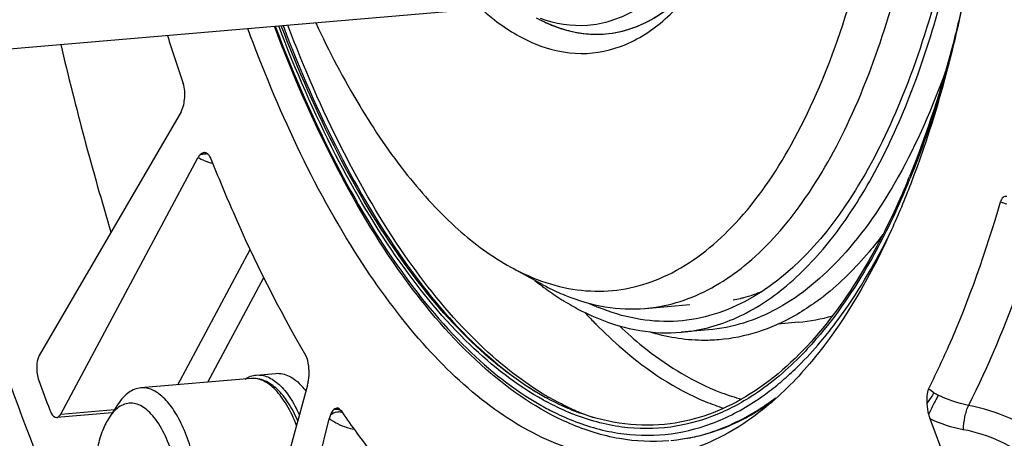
# Model space of a CAD drawing. Header units: millimetres. Extents: x 0 to 420, y 0 to 297.
# Tile 6 of 52: x 96.9 to 105.72, y 34.26 to 38.01. Entities that reach past the tile are written whole.
import ezdxf

# ---------------------------------------------------------------- set-up
doc = ezdxf.new("R2010")
doc.units = ezdxf.units.MM
doc.header["$LTSCALE"] = 23.1
doc.layers.add('COMPONENTS', color=7, linetype='CONTINUOUS')

msp = doc.modelspace()

# ---------------------------------------------------------------- linework, layer by layer
at = {"layer": 'COMPONENTS', "color": 7, "linetype": 'CONTINUOUS'}
for p, q in [((86.14522, 36.84351), (101.87551, 38.17983)), ((98.34738, 37.18457), (97.07807, 35.00036)), ((97.27134, 34.47536), (98.49897, 36.77278)), ((104.65141, 36.12606), (104.64711, 36.11753)), ((98.319, 34.73907), (98.96637, 35.95058)), ((101.29882, 35.79341), (101.57991, 35.63903)), ((98.58702, 34.76184), (99.0879, 35.69919)), ((102.50111, 35.42289), (102.90146, 35.45691)), ((103.87425, 35.29868), (103.69008, 35.28304)), ((103.06831, 35.23022), (102.82365, 35.20943)), ((99.02109, 34.82601), (99.19667, 34.84093)), ((98.97518, 34.79482), (97.98718, 34.71088)), ((99.47991, 34.73696), (98.63493, 31.64539)), ((97.78537, 34.56759), (97.70591, 34.44791)), ((101.62931, 34.6157), (101.61982, 34.62081)), ((97.73238, 34.48778), (97.2357, 34.44558)), ((97.27134, 34.47536), (97.7512, 34.51613)), ((99.77955, 34.50711), (99.78921, 34.49303)), ((101.83062, 34.48691), (101.82542, 34.48906)), ((101.84109, 34.51575), (101.83815, 34.51695)), ((98.88119, 31.25819), (99.67307, 34.43325)), ((106.26827, 31.22897), (105.05258, 34.43294)), ((102.87992, 34.25935), (102.88474, 34.26027))]:
    msp.add_line(p, q, dxfattribs=at)
for centre, radius, start, end in [((102.19379, 39.23908), 1.38319, 242.750577, 243.966948), ((102.16526, 39.18003), 1.31761, 243.954631, 246.771736), ((102.14298, 39.12891), 1.26185, 246.786074, 247.686642), ((102.13399, 39.10702), 1.23818, 247.686827, 248.595333), ((102.11745, 39.06405), 1.19215, 248.58169, 251.764309), ((102.10129, 39.01571), 1.14117, 251.775396, 253.602718), ((102.08778, 38.96891), 1.09247, 253.589585, 257.478035), ((102.07894, 38.93055), 1.0531, 257.494925, 258.873185), ((115.01248, 43.15336), 17.59912, 197.47316, 198.948381), ((102.07165, 38.89136), 1.01324, 258.8503, 264.35502), ((102.06798, 38.85899), 0.98066, 264.382179, 265.67793), ((102.06692, 38.84362), 0.96526, 265.671921, 270.05063), ((102.06683, 38.82939), 0.95103, 270.057062, 274.820326), ((125.1923, 44.35288), 28.68328, 193.230909, 196.710265), ((98.55846, 36.68142), 0.12308, 89.104035, 96.055405), ((98.55536, 36.77377), 0.04462, 81.181948, 91.408278), ((98.52878, 36.70099), 0.12013, 68.571111, 77.749391), ((98.55852, 36.68922), 0.11528, 81.804629, 89.07536), ((98.76306, 37.29218), 0.58332, 249.662615, 253.145848), ((98.78538, 37.36601), 0.66045, 253.149189, 256.548237), ((97.92495, 39.44651), 7.50246, 337.305208, 337.753112), ((97.87902, 39.44379), 7.55534, 337.459401, 337.748591), ((103.32661, 37.95923), 2.91745, 231.566326, 233.055871), ((103.25069, 37.85851), 2.79133, 233.058824, 234.172219), ((103.1348, 37.69561), 2.59141, 234.141413, 237.879104), ((103.00578, 36.92575), 1.45509, 283.893486, 285.158949), ((102.98979, 36.98065), 1.51226, 285.199902, 291.872273), ((102.69784, 37.32244), 2.27426, 306.979364, 308.146732), ((103.05137, 37.56551), 2.43687, 237.913993, 238.311175), ((102.82359, 37.2315), 1.94571, 245.025997, 247.674565), ((103.01004, 36.9083), 1.43713, 281.190108, 283.895536), ((105.28329, 38.44523), 4.51509, 222.663273, 224.209489), ((103.74701, 36.77471), 1.4815, 274.929788, 287.008074), ((105.16134, 38.32747), 4.34557, 224.21768, 224.484964), ((101.44643, 37.38461), 3.41936, 318.851454, 319.174574), ((101.99164, 36.80504), 2.67224, 309.254604, 312.91902), ((118.56824, 42.54022), 22.85236, 199.855842, 200.564983), ((98.97761, 34.31032), 0.61452, 40.116698, 41.98745), ((98.93863, 34.27746), 0.6655, 38.345022, 40.117649), ((98.90977, 34.25448), 0.70238, 37.707768, 38.354923), ((102.9434, 36.90194), 2.62166, 238.701017, 239.547079), ((102.91738, 36.85776), 2.57039, 239.547964, 240.133555), ((105.32631, 35.04692), 0.44794, 237.797672, 243.413909), ((102.81092, 36.75249), 2.52382, 240.477137, 241.068576), ((102.78553, 36.76056), 2.46671, 241.075847, 241.677758), ((102.78902, 36.78139), 2.45665, 241.221018, 241.579959), ((103.80893, 36.46111), 2.02348, 247.651895, 252.625325), ((102.28758, 36.46018), 2.29998, 303.025092, 306.887883), ((102.32028, 36.43994), 2.2737, 303.358853, 305.609374), ((99.72795, 34.39624), 0.12263, 86.639576, 95.278859), ((99.76399, 34.37523), 0.12001, 94.23112, 100.926491), ((102.62975, 36.43416), 2.10484, 247.687501, 248.324039), ((102.63318, 36.45417), 2.09401, 247.773855, 248.412658), ((102.74743, 36.52752), 2.19881, 245.686907, 246.371708), ((102.61823, 36.41616), 2.05317, 248.410159, 249.836386), ((102.72773, 36.48228), 2.14946, 246.369401, 247.684902), ((102.68862, 36.38529), 2.04488, 247.66683, 251.424829), ((102.35321, 36.36119), 2.18121, 302.216596, 302.996703), ((102.36153, 36.37788), 2.19919, 302.606508, 303.350193), ((102.7163, 36.45965), 2.25122, 246.405594, 246.788145)]:
    msp.add_arc(centre, radius, start, end, dxfattribs=at)
for points, knots in [([(107.50989, 30.50235), (107.88657, 31.60304), (108.47387, 34.0085), (108.90599, 37.844), (108.92392, 41.95252), (108.52531, 46.11328), (107.73202, 50.1038), (106.5865, 53.71341), (105.15288, 56.75203), (103.93701, 58.4589), (103.28107, 59.14144)], [0, 0, 0, 0, 0.1164752, 0.2468038, 0.3856982, 0.5270663, 0.664599, 0.7923265, 0.9052231, 1, 1, 1, 1]), ([(102.23555, 50.61095), (102.44307, 50.52579), (102.86169, 50.2602), (103.41455, 49.6839), (103.9291, 48.92017), (104.3921, 47.98897), (104.79171, 46.91547), (105.23232, 45.30463), (105.54977, 43.16752), (105.5634, 41.01243), (105.37196, 39.37064), (105.14004, 38.27154), (104.82128, 37.30576), (104.3382, 36.31909), (103.81093, 35.70318), (103.39742, 35.48564)], [0, 0, 0, 0, 0.0403179, 0.0876576, 0.1427146, 0.2051946, 0.2741653, 0.3482689, 0.5050353, 0.6609768, 0.7340883, 0.8017409, 0.8626562, 0.9160202, 1, 1, 1, 1]), ([(102.88652, 35.51051), (103.0812, 35.58335), (103.47114, 35.82906), (103.95561, 36.39124), (104.37218, 37.14487), (104.71197, 38.07036), (104.96697, 39.14236), (105.18859, 40.76576), (105.20516, 42.92023), (104.91014, 45.06852), (104.48204, 46.69755), (104.0882, 47.78703), (103.62833, 48.73329), (103.11475, 49.50965), (102.56133, 50.09502), (102.14056, 50.36432), (101.93197, 50.44992)], [0, 0, 0, 0, 0.0375462, 0.0813341, 0.1328536, 0.1922731, 0.2589069, 0.3315145, 0.4878624, 0.6464085, 0.7216552, 0.791785, 0.8553343, 0.9112811, 0.9592717, 1, 1, 1, 1]), ([(101.49757, 35.69807), (101.59988, 35.65609), (101.80811, 35.59218), (102.13033, 35.56622), (102.44747, 35.61464), (102.87101, 35.78248), (103.3714, 36.19669), (103.86207, 36.92152), (104.26469, 37.86505), (104.56639, 38.99673), (104.75732, 40.27684), (104.82982, 41.65834), (104.78101, 43.08949), (104.61255, 44.51631), (104.33094, 45.88496), (103.94689, 47.14413), (103.47521, 48.24731), (102.93204, 49.15539), (102.3363, 49.83789), (101.87245, 50.14982), (101.64233, 50.24426)], [0, 0, 0, 0, 0.0191704, 0.0374558, 0.0555754, 0.074286, 0.1158238, 0.1656693, 0.2248464, 0.2928362, 0.3681749, 0.4488075, 0.5323172, 0.6161077, 0.6975657, 0.774222, 0.8439272, 0.9050679, 0.9568817, 1, 1, 1, 1]), ([(103.73735, 35.60124), (103.89763, 35.73087), (104.20453, 36.05651), (104.58703, 36.66071), (104.9167, 37.39953), (105.29215, 38.59374), (105.57035, 40.31116), (105.61813, 42.51651), (105.38536, 44.76505), (104.96395, 46.56603), (104.4934, 47.87073), (104.09998, 48.71858), (103.66521, 49.44448), (103.33277, 49.86319), (103.1602, 50.04403)], [0, 0, 0, 0, 0.0401767, 0.0863421, 0.1388288, 0.1974022, 0.3299229, 0.4762152, 0.6262345, 0.7694104, 0.8354095, 0.8962829, 0.9512829, 1, 1, 1, 1]), ([(101.56352, 38.02336), (101.69748, 37.97424), (101.98962, 37.92588), (102.42878, 38.06965), (102.8121, 38.40364), (103.13832, 38.89712), (103.4052, 39.53488), (103.684, 40.59739), (103.76018, 41.46754), (103.76617, 42.0699)], [0, 0, 0, 0, 0.082096, 0.1639274, 0.2573431, 0.3692736, 0.5017028, 0.6533923, 1, 1, 1, 1]), ([(101.51841, 37.79239), (101.64769, 37.73933), (101.92463, 37.67598), (102.35253, 37.76748), (102.73844, 38.03542), (102.94439, 38.29133), (103.04149, 38.43759)], [0, 0, 0, 0, 0.232694, 0.4587084, 0.7076702, 1, 1, 1, 1]), ([(102.14674, 37.88172), (102.22728, 37.88852), (102.39127, 37.92418), (102.71564, 38.08496), (102.9177, 38.28812), (103.03622, 38.44116)], [0, 0, 0, 0, 0.2249584, 0.4612071, 1, 1, 1, 1]), ([(102.14726, 37.88177), (102.31108, 37.89569), (102.6614, 38.02701), (102.91769, 38.28811), (103.03614, 38.44105)], [0, 0, 0, 0, 0.4594216, 1, 1, 1, 1]), ([(105.36556, 38.24836), (105.33343, 38.10004), (105.20198, 37.54312), (105.02816, 36.99532), (104.86894, 36.60609)], [0, 0, 0, 0, 0.2651788, 1, 1, 1, 1]), ([(105.36527, 38.24878), (105.33414, 38.09511), (105.20608, 37.51617), (105.03565, 36.94583), (104.87907, 36.53872)], [0, 0, 0, 0, 0.2644165, 1, 1, 1, 1]), ([(101.03482, 38.10698), (101.07344, 38.07233), (101.22113, 37.94855), (101.38804, 37.84589), (101.51841, 37.79239)], [0, 0, 0, 0, 0.269094, 1, 1, 1, 1]), ([(101.52666, 38.02737), (101.62441, 37.97369), (101.82596, 37.8911), (102.0443, 37.87302), (102.14726, 37.88177)], [0, 0, 0, 0, 0.5190574, 1, 1, 1, 1]), ([(103.55312, 34.51514), (103.37923, 34.37687), (103.0051, 34.15147), (102.36021, 34.03501), (101.70474, 34.17339), (101.07052, 34.54428), (100.46542, 35.12459), (99.6614, 36.22199), (99.20836, 37.21547), (98.94594, 37.92957)], [0, 0, 0, 0, 0.0994656, 0.1916623, 0.2865136, 0.392967, 0.5165339, 0.6593795, 1, 1, 1, 1]), ([(101.81523, 34.39663), (101.54701, 34.51379), (101.01026, 34.8838), (100.31964, 35.67745), (99.69095, 36.72143), (99.34492, 37.51861), (99.183, 37.94996)], [0, 0, 0, 0, 0.1942692, 0.4246909, 0.6941894, 1, 1, 1, 1]), ([(99.19109, 37.9508), (99.34046, 37.55441), (99.65833, 36.81755), (100.22762, 35.84054), (100.84863, 35.07563), (101.326, 34.69298), (101.56725, 34.55636)], [0, 0, 0, 0, 0.3016064, 0.5701361, 0.8025943, 1, 1, 1, 1]), ([(101.5925, 34.60154), (101.35232, 34.73426), (100.87638, 35.10927), (100.25696, 35.86366), (99.68868, 36.83021), (99.37124, 37.56027), (99.22197, 37.95329)], [0, 0, 0, 0, 0.1971233, 0.4293913, 0.6979922, 1, 1, 1, 1]), ([(101.60631, 34.62818), (101.36727, 34.75947), (100.89339, 35.13109), (100.27639, 35.87969), (99.71007, 36.83948), (99.39356, 37.56471), (99.24465, 37.9552)], [0, 0, 0, 0, 0.1971189, 0.4293538, 0.6979431, 1, 1, 1, 1]), ([(99.26029, 37.95654), (99.40833, 37.56755), (99.72299, 36.84459), (100.28553, 35.88643), (100.89843, 35.13663), (101.36893, 34.76194), (101.60658, 34.62818)], [0, 0, 0, 0, 0.3015305, 0.5699719, 0.8024298, 1, 1, 1, 1]), ([(101.58143, 34.66181), (101.35045, 34.80224), (100.89495, 35.18299), (100.30016, 35.929), (99.75395, 36.87191), (99.44729, 37.58005), (99.30292, 37.96017)], [0, 0, 0, 0, 0.1992259, 0.4324382, 0.7003163, 1, 1, 1, 1]), ([(99.55393, 37.98149), (99.67232, 37.72683), (99.91877, 37.25366), (100.34276, 36.62797), (100.79391, 36.13494), (101.13006, 35.8861), (101.29902, 35.79332)], [0, 0, 0, 0, 0.2967254, 0.5625292, 0.7963352, 1, 1, 1, 1]), ([(101.42797, 28.41591), (100.81145, 28.66891), (99.93714, 29.34029), (98.96236, 30.49339), (97.93706, 32.05637), (96.84394, 34.4545), (96.22508, 36.54818), (95.96013, 37.67563)], [0, 0, 0, 0, 0.1806802, 0.288978, 0.4097493, 0.6859976, 1, 1, 1, 1]), ([(97.31222, 29.51483), (96.66447, 30.68283), (95.54581, 33.31677), (94.81122, 36.07371), (94.50727, 37.55274)], [0, 0, 0, 0, 0.4693665, 1, 1, 1, 1]), ([(105.19074, 37.54772), (105.07421, 37.22264), (104.81915, 36.63417), (104.32055, 35.89722), (103.81657, 35.46768), (103.38948, 35.28196), (103.17449, 35.23923), (103.06831, 35.23022)], [0, 0, 0, 0, 0.313724, 0.5796609, 0.8027327, 0.9031991, 1, 1, 1, 1]), ([(105.2193, 37.61464), (105.19423, 37.52342), (105.09335, 37.17467), (104.97338, 36.83126), (104.87172, 36.5828)], [0, 0, 0, 0, 0.2605698, 1, 1, 1, 1]), ([(93.93156, 37.50403), (94.31006, 35.66231), (95.04631, 33.02984), (96.46507, 29.8708), (97.28186, 28.51338), (97.71634, 27.91003)], [0, 0, 0, 0, 0.543692, 0.7850027, 1, 1, 1, 1]), ([(98.3615, 37.21505), (98.36367, 37.22087), (98.37209, 37.24679), (98.37681, 37.27382), (98.37889, 37.29473)], [0, 0, 0, 0, 0.2283307, 1, 1, 1, 1]), ([(98.55426, 36.81838), (98.5435, 36.81812), (98.52861, 36.81095), (98.51815, 36.80029), (98.51537, 36.79708)], [0, 0, 0, 0, 0.717238, 1, 1, 1, 1]), ([(98.58412, 36.80846), (98.58302, 36.80926), (98.58083, 36.81076), (98.57853, 36.8121), (98.57738, 36.81271)], [0, 0, 0, 0, 0.5097692, 1, 1, 1, 1]), ([(98.59178, 36.80188), (98.59055, 36.8031), (98.58808, 36.80539), (98.58544, 36.80749), (98.58412, 36.80846)], [0, 0, 0, 0, 0.5131635, 1, 1, 1, 1]), ([(98.61563, 36.76334), (98.61404, 36.76736), (98.60791, 36.78121), (98.59946, 36.79423), (98.59178, 36.80188)], [0, 0, 0, 0, 0.2847804, 1, 1, 1, 1]), ([(98.61563, 36.76334), (98.67857, 36.60367), (98.92752, 36.0023), (99.21871, 35.41764), (99.46278, 35.00516)], [0, 0, 0, 0, 0.2636777, 1, 1, 1, 1]), ([(104.87907, 36.53872), (104.82553, 36.3995), (104.61554, 35.89484), (104.34727, 35.41117), (104.10726, 35.09397)], [0, 0, 0, 0, 0.2727152, 1, 1, 1, 1]), ([(104.84652, 36.5519), (104.8311, 36.51503), (104.76969, 36.37146), (104.70355, 36.2299), (104.65141, 36.12606)], [0, 0, 0, 0, 0.2559272, 1, 1, 1, 1]), ([(104.85719, 36.54755), (104.8416, 36.50996), (104.77947, 36.36365), (104.71248, 36.21939), (104.65964, 36.11359)], [0, 0, 0, 0, 0.2559816, 1, 1, 1, 1]), ([(105.7383, 36.42647), (105.72759, 36.42789), (105.69895, 36.41958), (105.68736, 36.39278), (105.68303, 36.37779)], [0, 0, 0, 0, 0.4091936, 1, 1, 1, 1]), ([(105.03813, 34.70101), (105.10144, 34.82589), (105.35706, 35.36826), (105.55542, 35.93654), (105.68303, 36.37779)], [0, 0, 0, 0, 0.2336108, 1, 1, 1, 1]), ([(104.64711, 36.11753), (104.60094, 36.02593), (104.42079, 35.68989), (104.20424, 35.37181), (104.02073, 35.1619)], [0, 0, 0, 0, 0.2689631, 1, 1, 1, 1]), ([(104.65964, 36.11359), (104.61354, 36.02128), (104.43361, 35.68248), (104.21729, 35.36147), (104.03388, 35.14918)], [0, 0, 0, 0, 0.2688904, 1, 1, 1, 1]), ([(104.06944, 35.11935), (104.12518, 35.18507), (104.35441, 35.47645), (104.54383, 35.79778), (104.67151, 36.05181)], [0, 0, 0, 0, 0.2325987, 1, 1, 1, 1]), ([(104.63289, 36.08946), (104.59234, 36.03503), (104.43363, 35.83371), (104.25088, 35.65033), (104.10261, 35.53388)], [0, 0, 0, 0, 0.2647196, 1, 1, 1, 1]), ([(105.9936, 36.05909), (105.95139, 35.92245), (105.78277, 35.40958), (105.57577, 34.90855), (105.3959, 34.55472)], [0, 0, 0, 0, 0.2648626, 1, 1, 1, 1]), ([(101.29902, 35.79332), (101.31543, 35.7843), (101.38025, 35.74982), (101.44696, 35.71884), (101.49757, 35.69807)], [0, 0, 0, 0, 0.2549536, 1, 1, 1, 1]), ([(101.58062, 35.63865), (101.59739, 35.62945), (101.66367, 35.59421), (101.73186, 35.56255), (101.7836, 35.54132)], [0, 0, 0, 0, 0.2549378, 1, 1, 1, 1]), ([(101.7836, 35.54132), (101.89918, 35.49389), (102.13529, 35.42378), (102.38197, 35.41282), (102.50059, 35.42285)], [0, 0, 0, 0, 0.512068, 1, 1, 1, 1]), ([(102.82371, 35.20944), (102.98413, 35.22307), (103.31504, 35.30943), (103.60193, 35.49171), (103.73735, 35.60124)], [0, 0, 0, 0, 0.4803458, 1, 1, 1, 1]), ([(101.77127, 35.49195), (101.79693, 35.47611), (101.89768, 35.41648), (102.00308, 35.36459), (102.08348, 35.33159)], [0, 0, 0, 0, 0.2576131, 1, 1, 1, 1]), ([(103.39742, 35.48564), (103.29644, 35.43251), (103.08663, 35.34728), (102.7522, 35.29403), (102.4121, 35.32015), (102.19239, 35.38736), (102.08448, 35.43164)], [0, 0, 0, 0, 0.2522719, 0.4961801, 0.7421214, 1, 1, 1, 1]), ([(102.50059, 35.42285), (102.53323, 35.42561), (102.6645, 35.44132), (102.79342, 35.47568), (102.88652, 35.51051)], [0, 0, 0, 0, 0.2478498, 1, 1, 1, 1]), ([(104.06588, 35.50564), (104.04755, 35.49184), (103.97475, 35.43875), (103.89859, 35.39023), (103.84015, 35.35716)], [0, 0, 0, 0, 0.2546333, 1, 1, 1, 1]), ([(103.84015, 35.35716), (103.73474, 35.29752), (103.51543, 35.19952), (103.27957, 35.15182), (103.16279, 35.1419)], [0, 0, 0, 0, 0.5081958, 1, 1, 1, 1]), ([(102.06106, 35.28243), (102.13807, 35.20403), (102.42938, 34.929), (102.77016, 34.70016), (103.03954, 34.58961)], [0, 0, 0, 0, 0.2740094, 1, 1, 1, 1]), ([(102.08348, 35.33159), (102.2028, 35.28263), (102.44657, 35.21026), (102.70125, 35.19903), (102.82371, 35.20944)], [0, 0, 0, 0, 0.5120519, 1, 1, 1, 1]), ([(102.27197, 35.26571), (102.33987, 35.20172), (102.59848, 34.97471), (102.89457, 34.78642), (103.12683, 34.69111)], [0, 0, 0, 0, 0.2709428, 1, 1, 1, 1]), ([(103.16279, 35.1419), (103.11127, 35.13752), (102.90156, 35.13018), (102.69104, 35.16597), (102.54017, 35.21261)], [0, 0, 0, 0, 0.2466627, 1, 1, 1, 1]), ([(104.02073, 35.1619), (103.84127, 34.95662), (103.5412, 34.68604), (103.07737, 34.46262), (102.84273, 34.40507), (102.72662, 34.38991)], [0, 0, 0, 0, 0.5325086, 0.771313, 1, 1, 1, 1]), ([(104.02123, 35.13462), (103.97691, 35.08391), (103.80431, 34.89778), (103.60742, 34.73298), (103.45008, 34.63273)], [0, 0, 0, 0, 0.2652395, 1, 1, 1, 1]), ([(104.10726, 35.09397), (104.06446, 35.03741), (103.89756, 34.82844), (103.70697, 34.63747), (103.55312, 34.51514)], [0, 0, 0, 0, 0.2651818, 1, 1, 1, 1]), ([(103.81135, 34.84811), (103.83358, 34.86876), (103.92368, 34.9552), (104.00833, 35.04728), (104.06944, 35.11935)], [0, 0, 0, 0, 0.2430946, 1, 1, 1, 1]), ([(97.07807, 35.00036), (97.0606, 34.97029), (97.05059, 34.89179), (97.06068, 34.81644), (97.07445, 34.77831)], [0, 0, 0, 0, 0.4617809, 1, 1, 1, 1]), ([(99.49322, 34.86966), (99.49267, 34.88209), (99.48885, 34.92813), (99.48011, 34.97588), (99.46278, 35.00516)], [0, 0, 0, 0, 0.267752, 1, 1, 1, 1]), ([(98.9209, 34.79027), (98.93627, 34.80025), (98.96842, 34.81668), (99.00375, 34.82454), (99.02109, 34.82601)], [0, 0, 0, 0, 0.5130059, 1, 1, 1, 1]), ([(99.02109, 34.82601), (99.03799, 34.82745), (99.07317, 34.82583), (99.12545, 34.81003), (99.1771, 34.78144), (99.24797, 34.72412), (99.33051, 34.62069), (99.38218, 34.52365), (99.40679, 34.46939)], [0, 0, 0, 0, 0.0915796, 0.1878174, 0.2925512, 0.408425, 0.6782098, 1, 1, 1, 1]), ([(99.19668, 34.84093), (99.21653, 34.84262), (99.25837, 34.83969), (99.31991, 34.81682), (99.38004, 34.77668), (99.41645, 34.74132), (99.43437, 34.72141)], [0, 0, 0, 0, 0.2172367, 0.4494051, 0.7080115, 1, 1, 1, 1]), ([(99.39253, 34.41708), (99.36819, 34.47277), (99.31598, 34.57366), (99.21808, 34.69891), (99.12006, 34.76942), (99.03707, 34.79463), (98.99545, 34.79654), (98.97518, 34.79482)], [0, 0, 0, 0, 0.30541, 0.5678804, 0.7933526, 0.8977909, 1, 1, 1, 1]), ([(99.38119, 34.37559), (99.35676, 34.4383), (99.30453, 34.55073), (99.21841, 34.67225), (99.14286, 34.74057), (99.08763, 34.7748), (99.0314, 34.79408), (98.99333, 34.79636), (98.97518, 34.79481)], [0, 0, 0, 0, 0.3262406, 0.5988386, 0.7146149, 0.817987, 0.9116895, 1, 1, 1, 1]), ([(103.49546, 34.59751), (103.51134, 34.60806), (103.5754, 34.65181), (103.63723, 34.69881), (103.68255, 34.73581)], [0, 0, 0, 0, 0.2457739, 1, 1, 1, 1]), ([(97.98718, 34.71088), (97.96858, 34.7093), (97.9305, 34.70026), (97.87713, 34.67046), (97.82753, 34.62543), (97.79903, 34.58817), (97.78537, 34.56759)], [0, 0, 0, 0, 0.2190567, 0.4521049, 0.7101262, 1, 1, 1, 1]), ([(98.52952, 33.48818), (98.53029, 33.56515), (98.5241, 33.71917), (98.4935, 33.945), (98.44298, 34.15774), (98.37498, 34.34724), (98.29288, 34.50452), (98.21156, 34.6083), (98.14152, 34.66593), (98.09046, 34.69468), (98.03873, 34.71063), (98.00389, 34.7123), (97.98718, 34.71088)], [0, 0, 0, 0, 0.1605632, 0.3209315, 0.4746742, 0.6158716, 0.7397605, 0.8435534, 0.8880522, 0.928198, 0.9650143, 1, 1, 1, 1]), ([(103.12683, 34.69111), (103.1466, 34.68299), (103.22488, 34.65226), (103.30509, 34.62641), (103.36569, 34.61025)], [0, 0, 0, 0, 0.2542186, 1, 1, 1, 1]), ([(105.03813, 34.70101), (105.02885, 34.6827), (105.02133, 34.63703), (105.02172, 34.59231), (105.02351, 34.56799)], [0, 0, 0, 0, 0.4569909, 1, 1, 1, 1]), ([(105.0876, 34.66789), (105.08295, 34.66105), (105.06103, 34.62812), (105.03993, 34.59464), (105.02351, 34.568)], [0, 0, 0, 0, 0.2089683, 1, 1, 1, 1]), ([(105.12584, 34.64635), (105.11941, 34.6343), (105.08979, 34.57746), (105.06115, 34.52012), (105.03918, 34.47472)], [0, 0, 0, 0, 0.2130722, 1, 1, 1, 1]), ([(98.35847, 33.50135), (98.35933, 33.58767), (98.35011, 33.75922), (98.30691, 34.00552), (98.23761, 34.22533), (98.15875, 34.38108), (98.08483, 34.47593), (98.0296, 34.52709), (97.97223, 34.56113), (97.91337, 34.57666), (97.85481, 34.57213), (97.79924, 34.54773), (97.74823, 34.50525), (97.71958, 34.46849), (97.70592, 34.44793)], [0, 0, 0, 0, 0.1744388, 0.3461081, 0.5039352, 0.6387996, 0.6959718, 0.7461353, 0.7900544, 0.8294724, 0.8671757, 0.9064542, 0.9501319, 1, 1, 1, 1]), ([(101.82542, 34.48906), (101.80779, 34.49634), (101.73647, 34.52696), (101.66678, 34.56136), (101.61524, 34.58913)], [0, 0, 0, 0, 0.2457307, 1, 1, 1, 1]), ([(101.83815, 34.51695), (101.82064, 34.52414), (101.74978, 34.55434), (101.68053, 34.58828), (101.62931, 34.6157)], [0, 0, 0, 0, 0.2457551, 1, 1, 1, 1]), ([(101.84213, 34.52373), (101.82495, 34.53149), (101.75543, 34.56397), (101.68756, 34.59993), (101.63737, 34.62875)], [0, 0, 0, 0, 0.2457157, 1, 1, 1, 1]), ([(101.83004, 34.42806), (101.96727, 34.37174), (102.24825, 34.28937), (102.68441, 34.27548), (103.11009, 34.37742), (103.37073, 34.51467), (103.49546, 34.59751)], [0, 0, 0, 0, 0.2552218, 0.4983924, 0.7423899, 1, 1, 1, 1]), ([(103.45008, 34.63273), (103.33864, 34.56173), (103.10747, 34.44286), (102.85531, 34.37751), (102.73068, 34.36056)], [0, 0, 0, 0, 0.5123204, 1, 1, 1, 1]), ([(105.39588, 34.55473), (105.37928, 34.52277), (105.35908, 34.44977), (105.34895, 34.37526), (105.34971, 34.33653)], [0, 0, 0, 0, 0.4817553, 1, 1, 1, 1]), ([(106.56846, 33.63729), (106.48015, 33.869), (106.13915, 34.28725), (105.65509, 34.50668), (105.3959, 34.55472)], [0, 0, 0, 0, 0.4847109, 1, 1, 1, 1]), ([(97.17216, 34.51288), (97.17592, 34.50287), (97.18781, 34.47525), (97.21479, 34.44382), (97.2357, 34.44559)], [0, 0, 0, 0, 0.3376429, 1, 1, 1, 1]), ([(97.2357, 34.44559), (97.23908, 34.44587), (97.25478, 34.45011), (97.26545, 34.46434), (97.27134, 34.47536)], [0, 0, 0, 0, 0.2136092, 1, 1, 1, 1]), ([(99.71667, 34.51834), (99.71339, 34.51566), (99.69946, 34.50162), (99.69024, 34.48361), (99.68452, 34.46927)], [0, 0, 0, 0, 0.2153094, 1, 1, 1, 1]), ([(99.78921, 34.49303), (99.83258, 34.43002), (100.00253, 34.19048), (100.18667, 33.96083), (100.33184, 33.79926)], [0, 0, 0, 0, 0.260456, 1, 1, 1, 1]), ([(101.58999, 34.54364), (101.60982, 34.53268), (101.68815, 34.49076), (101.76882, 34.45319), (101.83004, 34.42806)], [0, 0, 0, 0, 0.2550878, 1, 1, 1, 1]), ([(102.73068, 34.36056), (102.58647, 34.34095), (102.28434, 34.34172), (101.9939, 34.42188), (101.85231, 34.47815)], [0, 0, 0, 0, 0.4885293, 1, 1, 1, 1]), ([(102.72662, 34.38991), (102.59253, 34.3724), (102.31306, 34.37193), (102.04271, 34.44028), (101.9105, 34.48882)], [0, 0, 0, 0, 0.4898392, 1, 1, 1, 1]), ([(103.5466, 34.5253), (103.42135, 34.44519), (103.1598, 34.31331), (102.87296, 34.25016), (102.73211, 34.2382)], [0, 0, 0, 0, 0.5126411, 1, 1, 1, 1]), ([(102.88474, 34.26027), (102.93905, 34.27072), (103.16056, 34.32493), (103.37013, 34.42385), (103.51606, 34.5158)], [0, 0, 0, 0, 0.2427892, 1, 1, 1, 1]), ([(97.70592, 34.44793), (97.68187, 34.4117), (97.63994, 34.32596), (97.59657, 34.1796), (97.56903, 34.01045), (97.56231, 33.89057), (97.56169, 33.82832)], [0, 0, 0, 0, 0.2027742, 0.4412061, 0.7097748, 1, 1, 1, 1]), ([(99.89635, 34.33789), (99.87566, 34.34244), (99.79716, 34.36326), (99.7222, 34.39875), (99.67307, 34.43325)], [0, 0, 0, 0, 0.260873, 1, 1, 1, 1]), ([(102.71422, 34.23668), (102.56741, 34.2242), (102.26205, 34.23915), (101.97098, 34.32979), (101.82903, 34.39066)], [0, 0, 0, 0, 0.4882164, 1, 1, 1, 1]), ([(106.37487, 33.5321), (106.2978, 33.7351), (106.00003, 34.10174), (105.57647, 34.29434), (105.34971, 34.33652)], [0, 0, 0, 0, 0.4849025, 1, 1, 1, 1])]:
    msp.add_open_spline(points, degree=3, knots=knots, dxfattribs=at)
for points in [[(98.37889, 37.29473), (98.38367, 37.34262), (98.38266, 37.39312), (98.36703, 37.43864)], [(98.34738, 37.18457), (98.35301, 37.19425), (98.35761, 37.20455), (98.3615, 37.21505)], [(98.51537, 36.79708), (98.50897, 36.7897), (98.50358, 36.7814), (98.49897, 36.77278)], [(98.56033, 36.74523), (98.53931, 36.75303), (98.51871, 36.76214), (98.49897, 36.77278)], [(98.54547, 36.80382), (98.53525, 36.80274), (98.52509, 36.80042), (98.51537, 36.79708)], [(98.57738, 36.81271), (98.57266, 36.81523), (98.56748, 36.81705), (98.5622, 36.81787)], [(105.68303, 36.37779), (105.70132, 36.37141), (105.71969, 36.36521), (105.73821, 36.35954)], [(99.48847, 34.77753), (99.49321, 34.80791), (99.49457, 34.83894), (99.49322, 34.86966)], [(99.47991, 34.73696), (99.48356, 34.75029), (99.48633, 34.76387), (99.48847, 34.77753)], [(105.0876, 34.66789), (105.07081, 34.67847), (105.05426, 34.68944), (105.03813, 34.70101)], [(105.3959, 34.55472), (105.30245, 34.57217), (105.21081, 34.60372), (105.12584, 34.64635)], [(105.02351, 34.56799), (105.02583, 34.53655), (105.03099, 34.50516), (105.03918, 34.47472)], [(99.68452, 34.46927), (99.67986, 34.45756), (99.67612, 34.44547), (99.67307, 34.43325)], [(99.74124, 34.49306), (99.72111, 34.4892), (99.70171, 34.48045), (99.68452, 34.46926)], [(99.75276, 34.52863), (99.74069, 34.53191), (99.72633, 34.52629), (99.71667, 34.51834)], [(99.75272, 34.5162), (99.74695, 34.5175), (99.74105, 34.5183), (99.73514, 34.51866)], [(99.78153, 34.50465), (99.77271, 34.51005), (99.76281, 34.51393), (99.75272, 34.5162)], [(99.77242, 34.516), (99.76707, 34.52166), (99.76028, 34.52658), (99.75276, 34.52863)], [(99.79121, 34.49095), (99.77969, 34.49465), (99.7672, 34.49578), (99.75513, 34.49491)], [(99.77955, 34.50711), (99.7774, 34.51024), (99.77503, 34.51324), (99.77242, 34.516)], [(105.03918, 34.47472), (105.04298, 34.4606), (105.04739, 34.44662), (105.05258, 34.43294)], [(105.34971, 34.33652), (105.24734, 34.35556), (105.1468, 34.38862), (105.05258, 34.43294)]]:
    msp.add_open_spline(points, degree=3, dxfattribs=at)

doc.saveas('drawing.dxf')
